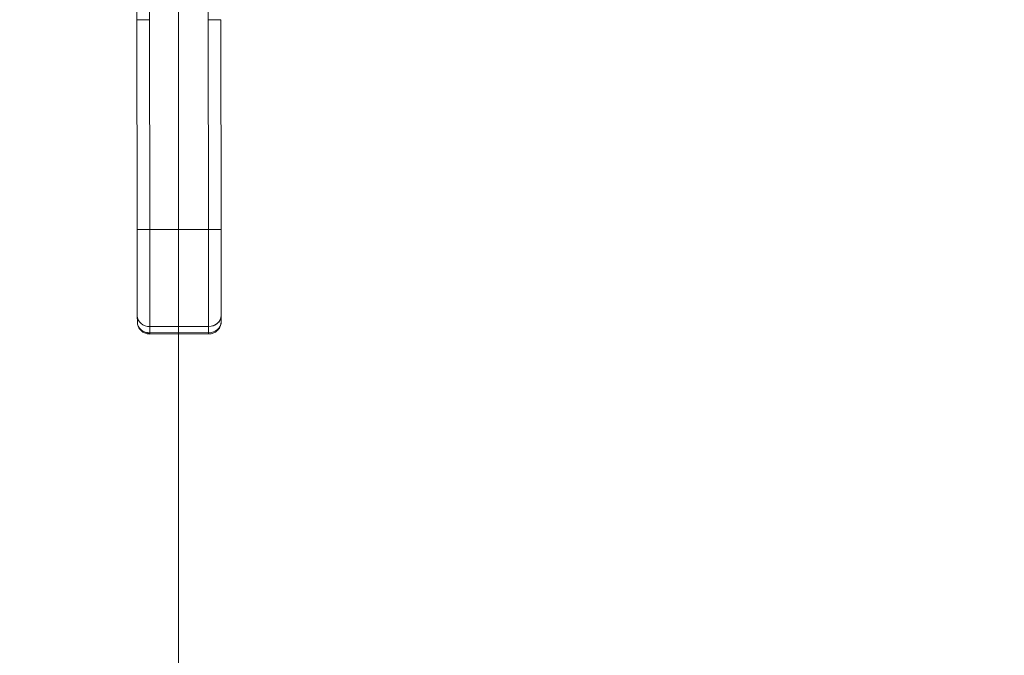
# Model space of a CAD drawing. Header units: inches. Extents: x 8 to 265, y 5 to 155.
# Tile 69 of 152: x 78 to 87, y 86 to 92. Entities that reach past the tile are written whole.
import ezdxf

# ---------------------------------------------------------------- set-up
doc = ezdxf.new("R2010")
doc.units = ezdxf.units.IN
doc.header["$LTSCALE"] = 16
doc.header["$MEASUREMENT"] = 0
doc.layers.add('Dimension (ANSI)', color=7, linetype='Continuous', lineweight=5)
doc.layers.add('Visible (ANSI)', color=7, linetype='Continuous', lineweight=5)
doc.styles.add('TAHOMA', font='tahoma.ttf')
doc.dimstyles.new('Default (ANSI)', dxfattribs={"dimscale": 16, "dimtxt": 0.07, "dimasz": 0.098425, "dimexe": 0.125, "dimexo": 0.0625, "dimgap": 0.031496, "dimtad": 0, "dimtih": 1, "dimtoh": 1, "dimrnd": 1e-08, "dimzin": 0, "dimdsep": 46, "dimtxsty": 'TAHOMA', "dimcen": 0.09, "dimdle": 0.393701, "dimclrd": 256, "dimclre": 256, "dimclrt": 256, "dimadec": 0, "dimazin": 0, "dimtfac": 1, "dimtofl": 0, "dimtmove": 0, "dimatfit": 3, "dimfxl": 1, "dimtolj": 1, "dimtzin": 0, "dimlwd": -1, "dimlwe": -1, "dimarcsym": 0})

# ---------------------------------------------------------------- blocks, each defined once
blk = doc.blocks.new('*D12')
at = {"layer": 'Defpoints', "color": 0, "transparency": 16777216}
for p in [(79.7393, 95.353), (109.4953, 95.353), (106.8792, 80.478)]:
    blk.add_point(p, dxfattribs=at)
at = {"layer": 'Dimension (ANSI)', "transparency": 16777216}
for p, q in [((80.7393, 95.353), (111.4953, 95.353)), ((109.4953, 93.7782), (109.4953, 89.005)), ((109.4953, 82.0528), (109.4953, 86.826)), ((107.8792, 80.478), (111.4953, 80.478))]:
    blk.add_line(p, q, dxfattribs=at)
for points in [[(109.2329, 93.7782), (109.7578, 93.7782), (109.4953, 95.353)], [(109.2329, 82.0528), (109.7578, 82.0528), (109.4953, 80.478)]]:
    blk.add_solid(points, dxfattribs=at)
at = {"layer": 'Dimension (ANSI)', "transparency": 16777216, "insert": (109.4953, 87.9155), "char_height": 1.12, "attachment_point": 5, "style": 'TAHOMA'}
blk.add_mtext('\\A1;14.88', dxfattribs=at)
blk = doc.blocks.new('*D18')
at = {"layer": 'Defpoints', "color": 0, "transparency": 16777216}
for p in [(79.3393, 93.975), (79.3393, 84.3769), (77.2143, 80.5631)]:
    blk.add_point(p, dxfattribs=at)
at = {"layer": 'Dimension (ANSI)', "transparency": 16777216}
for p, q in [((79.3393, 92.975), (79.3393, 82.3769)), ((75.6395, 84.3769), (73.8007, 84.3769)), ((80.9141, 84.3769), (82.4889, 84.3769))]:
    blk.add_line(p, q, dxfattribs=at)
for points in [[(75.6395, 84.6394), (75.6395, 84.1145), (77.2143, 84.3769)], [(80.9141, 84.6394), (80.9141, 84.1145), (79.3393, 84.3769)]]:
    blk.add_solid(points, dxfattribs=at)
at = {"layer": 'Dimension (ANSI)', "transparency": 16777216, "insert": (71.8868, 84.3769), "char_height": 1.12, "attachment_point": 5, "style": 'TAHOMA'}
blk.add_mtext('\\A1;2.13', dxfattribs=at)

msp = doc.modelspace()

# ---------------------------------------------------------------- linework, layer by layer
at = {"layer": 'Visible (ANSI)'}
for p, q in [((78.9498, 92.006), (78.9487, 92.9321)), ((79.0668, 92.9323), (79.068, 92.0062)), ((79.6191, 92.0069), (79.618, 92.933)), ((78.9498, 92.006), (79.068, 92.0062)), ((79.068, 92.0062), (78.9498, 92.006)), ((78.9524, 90.0375), (78.9498, 92.006)), ((78.9498, 92.006), (78.9524, 90.0375)), ((79.068, 92.0062), (79.0705, 90.0377)), ((79.0705, 90.0377), (79.068, 92.0062)), ((79.6191, 92.0069), (79.7373, 92.0071)), ((79.7372, 92.0071), (79.6191, 92.0069)), ((79.6191, 92.0069), (79.6216, 90.0384)), ((79.6216, 90.0384), (79.6191, 92.0069)), ((79.7372, 92.0071), (79.7398, 90.0385)), ((79.7398, 90.0385), (79.7372, 92.0071)), ((78.9524, 90.0375), (79.0705, 90.0377)), ((79.0705, 90.0377), (78.9524, 90.0375)), ((78.9524, 90.0375), (78.9534, 89.2294)), ((78.9524, 90.0375), (78.9534, 89.2294)), ((79.6216, 90.0384), (79.0705, 90.0377)), ((79.0705, 90.0377), (79.6216, 90.0384)), ((79.0716, 89.1273), (79.0705, 90.0377)), ((79.0705, 90.0377), (79.0716, 89.1273)), ((79.6216, 90.0384), (79.7398, 90.0385)), ((79.7398, 90.0385), (79.6216, 90.0384)), ((79.6228, 89.128), (79.6216, 90.0384)), ((79.6216, 90.0384), (79.6228, 89.128)), ((79.7398, 90.0385), (79.7408, 89.2304)), ((79.7408, 89.2304), (79.7398, 90.0385)), ((79.071, 89.6387), (79.071, 89.6386)), ((78.9534, 89.2294), (78.9535, 89.1704)), ((78.9535, 89.1704), (78.9534, 89.2294)), ((79.7409, 89.1714), (79.7408, 89.2304)), ((79.7408, 89.2304), (79.7409, 89.1714)), ((79.6228, 89.128), (79.0716, 89.1273)), ((79.0716, 89.1273), (79.6228, 89.128)), ((79.0717, 89.0683), (79.0716, 89.1273)), ((79.0716, 89.1273), (79.0717, 89.0683)), ((79.6229, 89.069), (79.6228, 89.128)), ((79.6228, 89.128), (79.6229, 89.069)), ((79.0717, 89.0683), (79.6229, 89.069)), ((79.6229, 89.069), (79.0717, 89.0683)), ((79.0717, 89.0683), (79.0717, 89.0577)), ((79.0717, 89.0577), (79.6229, 89.0584)), ((79.6229, 89.069), (79.6229, 89.069)), ((79.6229, 89.0584), (79.6229, 89.069))]:
    msp.add_line(p, q, dxfattribs=at)
for centre, major_axis, ratio, start_param, end_param in [((79.0715, 89.2296), (-0.1181, -0.0002), 0.866025, 6.283184, 7.853982), ((79.0715, 89.2296), (-0.1181, -0.0002), 0.866025, 0, 1.570796), ((79.6227, 89.2303), (0.1181, 0.0002), 0.866025, 4.712389, 6.283186), ((79.6227, 89.2303), (0.1181, 0.0002), 0.866025, 4.712389, 6.283185), ((79.0716, 89.1705), (-0.1181, -0.0002), 0.866025, 0, 1.570796), ((79.0716, 89.1706), (-0.1181, -0.0001), 0.866011, 0.00026, 1.570633), ((79.6227, 89.1712), (0.1181, 0.0002), 0.866025, 4.712389, 6.283185), ((79.6227, 89.1713), (0.1181, 0.0002), 0.866011, 4.712551, 6.282924), ((79.6621, 89.1713), (0.0787, 0.0001), 0.500001, 6.273164, 6.283214)]:
    msp.add_ellipse(centre, major_axis=major_axis, ratio=ratio, start_param=start_param, end_param=end_param, dxfattribs=at)
msp.add_open_spline([(78.9535, 89.17), (78.9535, 89.1701), (78.9535, 89.1703), (78.9535, 89.1704)], degree=3, dxfattribs=at)
for points, knots in [([(79.0717, 89.0577), (79.0604, 89.0577), (79.0492, 89.0592), (79.0272, 89.0653), (79.0166, 89.07), (78.9967, 89.0825), (78.9874, 89.0904), (78.9716, 89.1091), (78.9651, 89.12), (78.9564, 89.1429), (78.9539, 89.1549), (78.9535, 89.1681), (78.9535, 89.1692), (78.9535, 89.1704)], [1.569916, 1.569916, 1.569916, 1.569916, 1.883989, 1.883989, 2.198061, 2.198061, 2.512134, 2.512134, 2.823152, 2.823152, 3.112457, 3.112457, 3.140279, 3.140279, 3.140279, 3.140279]), ([(79.7409, 89.1714), (79.7409, 89.1597), (79.739, 89.148), (79.7316, 89.1259), (79.7261, 89.1155), (79.7122, 89.0965), (79.7037, 89.0882), (79.6847, 89.0744), (79.6743, 89.0691), (79.6526, 89.0615), (79.6415, 89.0593), (79.6278, 89.0585), (79.6253, 89.0584), (79.6229, 89.0584)], [6.282295, 6.282295, 6.282295, 6.282295, 6.562836, 6.562836, 6.850298, 6.850298, 7.156511, 7.156511, 7.470587, 7.470587, 7.784662, 7.784662, 7.852673, 7.852673, 7.852673, 7.852673]), ([(79.6229, 89.0584), (79.6229, 89.0584), (79.6229, 89.059), (79.6229, 89.0601), (79.6229, 89.0618), (79.6229, 89.0648), (79.6229, 89.069)], [0.6665167, 0.6665167, 0.6665167, 0.6665167, 0.8, 0.8, 0.8, 1, 1, 1, 1])]:
    msp.add_open_spline(points, degree=3, knots=knots, dxfattribs=at)

# ---------------------------------------------------------------- dimensions: what is measured, and where the dimension line sits
at = {"layer": 'Dimension (ANSI)'}
for base, p1, p2, angle, override, picture, middle in [((109.4953287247, 95.3530027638), (106.879237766, 80.4780027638), (79.7392863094, 95.3530027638), 90, {"dimgap": 0.031496, "dimdec": 2, "dimtol": 0, "dimlim": 0, "dimtp": 0, "dimtm": 0, "dimtdec": 2, "dimatfit": 1}, '*D12', (109.4953287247, 87.9155027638)), ((79.3392863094, 84.3769320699), (77.2142863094, 80.5630513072), (79.3392863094, 93.9749696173), 180, {"dimgap": 0.031496, "dimtih": 0, "dimtoh": 0, "dimdec": 2, "dimse1": 1, "dimtol": 0, "dimlim": 0, "dimtp": 0, "dimtm": 0, "dimtdec": 2, "dimatfit": 1}, '*D18', (71.8867645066, 84.3769320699))]:
    dim = msp.add_linear_dim(base=base, p1=p1, p2=p2, angle=angle, dimstyle='Default (ANSI)', override=override, dxfattribs=at)
    dim.commit()
    dim.dimension.update_dxf_attribs({"geometry": picture, "text_midpoint": middle, "dimtype": 160})

doc.saveas('drawing.dxf')
